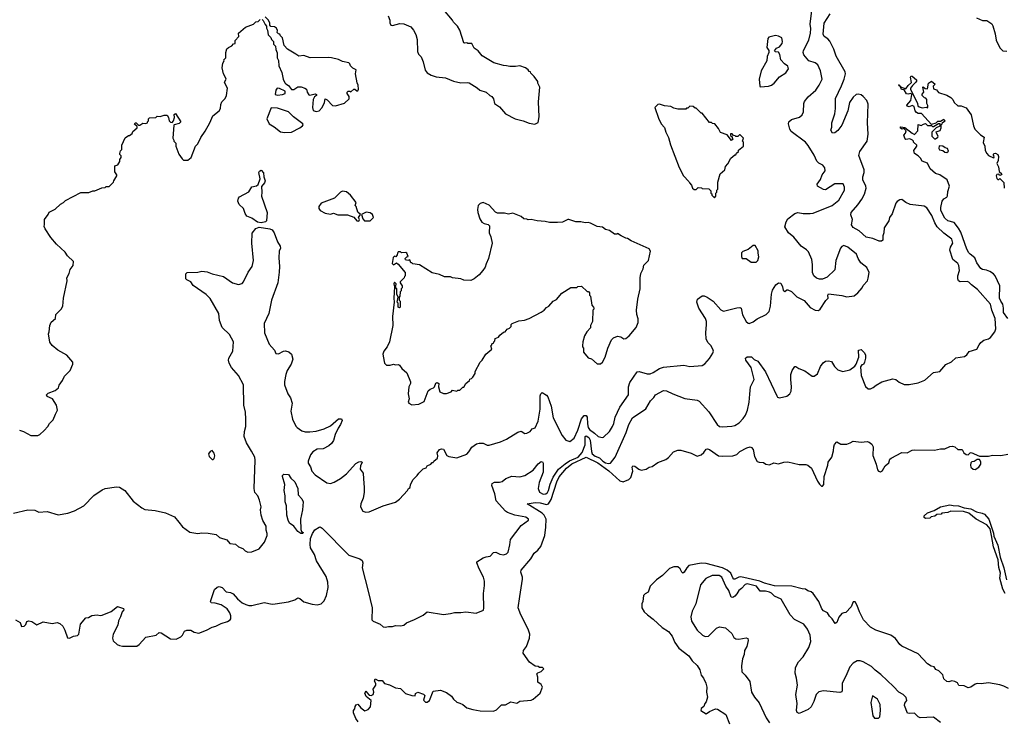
# Model space of a CAD drawing. Extents: x 2239781 to 2394849, y 665654 to 770575.
# Tile 22 of 147: x 2266646 to 2276310, y 708750 to 715618. Entities that reach past the tile are written whole.
import ezdxf

# ---------------------------------------------------------------- set-up
doc = ezdxf.new("R2010")
doc.units = 0

msp = doc.modelspace()

# ---------------------------------------------------------------- linework, layer by layer
at = {"layer": '0CON10XD'}
for points in [[(2270020.3, 711109.7), (2270028.6, 711025), (2270025.7, 710975), (2270017.9, 710922.1), (2269994.2, 710865), (2269992, 710835), (2270015, 710793.8), (2270043.9, 710783.9), (2270075, 710786.2), (2270215, 710846.2), (2270335, 710882.5), (2270375, 710912.5), (2270452.5, 710995), (2270463.6, 711016.4), (2270477.5, 711025), (2270482.5, 711055), (2270507.5, 711105), (2270547.7, 711142.3), (2270565, 711167.5), (2270605, 711207.5), (2270635, 711220), (2270645, 711237.5), (2270680, 711255), (2270695, 711270), (2270705, 711270), (2270710, 711285), (2270746.4, 711313.6), (2270750, 711335), (2270743.6, 711366.4), (2270765, 711397.5), (2270785, 711406.7), (2270805, 711403.3), (2270839.5, 711339.5), (2270858.8, 711328.8), (2270935, 711316.2), (2271035, 711354), (2271055.6, 711374.4), (2271085, 711420), (2271130, 711455), (2271155, 711462.5), (2271195, 711462.5), (2271235, 711442.5), (2271255, 711440), (2271366.1, 711473.9), (2271425, 711498.8), (2271535, 711570), (2271567.7, 711577.7), (2271605, 711556.7), (2271625, 711557.5), (2271657.5, 711575), (2271675, 711600), (2271705, 711612.5), (2271735, 711677.5), (2271754.6, 711795), (2271754.3, 711925.7), (2271760, 711945), (2271775, 711957.5), (2271815, 711933.3), (2271828.1, 711915), (2271860.9, 711825), (2271880.6, 711710.6), (2271969.2, 711535), (2272005, 711491.2), (2272045, 711478.8), (2272089.1, 711510.9), (2272125, 711590), (2272160.5, 711699.5), (2272185, 711733.1), (2272205, 711731.8), (2272216.1, 711716.1), (2272218.1, 711651.9), (2272224.8, 711615), (2272237.8, 711595), (2272289.3, 711559.2), (2272325, 711525.7), (2272363.8, 711516.2), (2272375, 711521.2), (2272435, 711574.2), (2272465, 711624), (2272478.8, 711655), (2272492.1, 711715), (2272536.8, 711813.2), (2272620, 711935), (2272622.2, 712015), (2272633.5, 712055), (2272705, 712160), (2272725, 712165.8), (2272805, 712142.2), (2272835, 712141.9), (2272865, 712153.1), (2272925, 712193.3), (2272965, 712206.7), (2273165, 712227.1), (2273225, 712212), (2273345.8, 712224.2), (2273371.7, 712238.3), (2273417.3, 712292.7), (2273449.2, 712345), (2273454.2, 712365), (2273450, 712385), (2273429.3, 712419.3), (2273400.2, 712450.2), (2273384.4, 712485), (2273378.8, 712545), (2273387.8, 712625), (2273385.6, 712655), (2273375.7, 712685), (2273311.4, 712785), (2273291.2, 712845), (2273297.5, 712875), (2273343.9, 712906.1), (2273365, 712906.2), (2273395, 712894), (2273450.8, 712855), (2273528.7, 712768.7), (2273555, 712756), (2273685, 712790.8), (2273715, 712792.5), (2273725.7, 712785), (2273741.4, 712721.4), (2273777.1, 712655), (2273795, 712637.5), (2273805, 712635.8), (2273845, 712650.8), (2273885, 712682.5), (2273972.5, 712725), (2274003.3, 712755), (2274015.7, 712804.3), (2274024.2, 712925), (2274035, 712962.5), (2274066.1, 713013.9), (2274095, 713033.3), (2274115, 713030), (2274134, 712995), (2274138.3, 712961.7), (2274155, 712950), (2274175, 712967.5), (2274185, 712967.5), (2274220.7, 712950.7), (2274275, 712898.8), (2274345, 712861.2), (2274405, 712791.2), (2274455, 712766.7), (2274485, 712763.3), (2274503.3, 712775), (2274557, 712863), (2274580, 712885), (2274577.5, 712915), (2274583.9, 712926.1), (2274715, 712910.8), (2274765, 712895.8), (2274835, 712907.5), (2274872.7, 712937.3), (2274913.3, 712985), (2274925, 713007.5), (2274966.7, 713055), (2274975, 713080), (2274983.3, 713135), (2274960, 713185), (2274902.7, 713232.7), (2274875, 713272.5), (2274860, 713315), (2274773.1, 713385), (2274735, 713400), (2274715, 713390.5), (2274702.9, 713375), (2274655.4, 713254.6), (2274646.4, 713163.6), (2274570.2, 713089.8), (2274525, 713070), (2274495, 713070), (2274465, 713081.9), (2274439.4, 713105), (2274426.2, 713136.2), (2274428, 713215), (2274420.4, 713265), (2274388.3, 713338.3), (2274369.1, 713359.1), (2274315, 713395.8), (2274245, 713484.3), (2274190.8, 713525), (2274157.1, 713585), (2274170, 713635), (2274185, 713662), (2274255, 713715.6), (2274285, 713724.5), (2274336.3, 713716.3), (2274405, 713714.6), (2274435, 713720), (2274621.2, 713795), (2274685, 713848), (2274740, 713945), (2274740, 713975), (2274727, 714007), (2274645, 714006.7), (2274555, 713948.8), (2274535, 713952), (2274505, 713968), (2274478, 713985), (2274474.4, 714005), (2274505, 714050), (2274521.4, 714095), (2274552.5, 714135), (2274550, 714165), (2274529.1, 714189.1), (2274489.6, 714209.6), (2274468.9, 714228.9), (2274445, 714286.7), (2274385, 714384.4), (2274358.8, 714415), (2274219.2, 714519.2), (2274204.4, 714545), (2274190.6, 714595), (2274194.3, 714615), (2274222.4, 714637.6), (2274298.6, 714661.4), (2274327.5, 714685), (2274340.6, 714715), (2274340.8, 714795), (2274348.6, 714815), (2274385, 714862.2), (2274460, 714925), (2274494.3, 714975), (2274522.5, 715035), (2274505.6, 715115), (2274480.8, 715175), (2274455, 715195.6), (2274390, 715215), (2274342.6, 715272.6), (2274335.4, 715295), (2274338.5, 715315), (2274391.5, 715418.5), (2274407.7, 715485), (2274411.4, 715531.4), (2274405.5, 715575), (2274419.7, 715709.7)], [(2270262.5, 715655), (2270277.5, 715615), (2270278.3, 715588.3), (2270290, 715565), (2270305, 715560), (2270378.3, 715581.7), (2270415, 715578), (2270485, 715548), (2270512, 715515), (2270533, 715473), (2270547.1, 715425), (2270549.2, 715305), (2270560.9, 715280.9), (2270586.2, 715255), (2270606.2, 715205), (2270624.1, 715124.1), (2270646.1, 715096.1), (2270685, 715073.3), (2270735, 715056.7), (2270825, 715046.7), (2270905, 715013.3), (2270975, 714997.5), (2271045, 715002.5), (2271058.3, 714998.3), (2271135, 714950), (2271162.5, 714925), (2271225, 714907.5), (2271260, 714875), (2271280, 714865), (2271295, 714840), (2271306.2, 714795), (2271355, 714761.2), (2271415, 714693.8), (2271510, 714645), (2271586.4, 714626.4), (2271645, 714602.5), (2271703, 714593), (2271735, 714610), (2271743.8, 714665), (2271737, 714813), (2271752.5, 714955), (2271732.5, 714995), (2271731.7, 715011.7), (2271695, 715060), (2271661.7, 715091.7), (2271660, 715105), (2271645, 715110), (2271636.4, 715126.4), (2271610, 715145), (2271555, 715166.2), (2271513, 715157), (2271457, 715157), (2271425, 715166.7), (2271395, 715167.5), (2271300, 715195), (2271184.1, 715264.1), (2271145, 715312.5), (2271105, 715340), (2271083, 715383), (2271045, 715383.3), (2271035, 715392.5), (2271015, 715387.5), (2271005, 715392.5), (2270966.1, 715516.1), (2270942.5, 715555), (2270902.5, 715595), (2270892.5, 715615), (2270807, 715717)], [(2268160, 714435), (2268160, 714425), (2268180, 714405), (2268180, 714375), (2268208.3, 714298.3), (2268241.7, 714251.7), (2268255, 714240), (2268295, 714240), (2268327.5, 714265), (2268373, 714377), (2268395, 714400), (2268425, 714460), (2268467.5, 714525), (2268512.5, 714605), (2268542.5, 714675), (2268603.3, 714725), (2268616.2, 714745), (2268620, 714785), (2268629.3, 714810.7), (2268662.5, 714845), (2268676.7, 714875), (2268686.1, 714946.1), (2268658.8, 714995), (2268656.7, 715005), (2268671.2, 715035), (2268670, 715045), (2268645.9, 715085.9), (2268633.3, 715145), (2268638.3, 715191.7), (2268652.5, 715215), (2268650, 715225), (2268670, 715245), (2268670, 715295), (2268678.3, 715331.7), (2268693.9, 715346.1), (2268728.3, 715361.7), (2268745, 715380), (2268760, 715385), (2268760, 715415), (2268796.4, 715453.6), (2268793.9, 715486.1), (2268863.9, 715546.1), (2268940, 715575), (2268963, 715597), (2268985, 715600), (2269005, 715620)], [(2268478.8, 709625), (2268534.2, 709655.8), (2268572.5, 709665), (2268625, 709692), (2268685, 709708.8), (2268712.5, 709725), (2268718.8, 709735), (2268717.5, 709765), (2268708.1, 709795), (2268683.8, 709835), (2268624.4, 709874.4), (2268565, 709890), (2268525, 709893.3), (2268517.5, 709905), (2268557.5, 710025), (2268585, 710046.7), (2268605, 710053.3), (2268632.5, 710045), (2268672, 710002), (2268715, 709996), (2268742.3, 709982.3), (2268785, 709932.5), (2268830, 709895), (2268865, 709876.2), (2268895, 709868.8), (2268925, 709868), (2269045.9, 709895.9), (2269125, 709880.8), (2269155, 709882.5), (2269285, 709904.2), (2269345, 709922.5), (2269377.3, 709942.7), (2269395, 709937.5), (2269435, 709904.2), (2269515, 709880), (2269565, 709872.2), (2269606, 709885), (2269635, 709914.2), (2269656.7, 709965), (2269674.8, 710045), (2269671.9, 710095), (2269652.8, 710152.8), (2269558.8, 710305), (2269538.3, 710368.3), (2269501.5, 710435), (2269496.9, 710465), (2269500, 710525), (2269520.4, 710575), (2269541.4, 710608.6), (2269585, 710637.1), (2269595, 710638), (2269615, 710626), (2269875, 710360.8), (2269985, 710326), (2270008.9, 710308.9), (2270014, 710285), (2270006, 710236), (2270067.1, 710007.1), (2270106, 709845), (2270102.5, 709725), (2270115, 709712.5), (2270185, 709682.5), (2270215, 709657.5), (2270233.6, 709653.6), (2270265, 709662.5), (2270305, 709660), (2270335, 709670), (2270385, 709666.7), (2270415, 709674), (2270444.1, 709695.9), (2270521.7, 709728.3), (2270605, 709773.3), (2270645, 709806.7), (2270805, 709777.5), (2270875, 709787.5), (2270915, 709800), (2270975, 709797.5), (2271025, 709806.7), (2271125, 709793.3), (2271197, 709823), (2271202.5, 709845), (2271198.8, 709985), (2271208, 710065), (2271207.5, 710105), (2271198, 710145), (2271155, 710227.5), (2271131.2, 710285), (2271133.3, 710295), (2271195, 710334), (2271225, 710346), (2271265, 710352), (2271295, 710386.7), (2271319.3, 710389.3), (2271357.5, 710372.5), (2271395, 710363.8), (2271422.5, 710375), (2271439.5, 710390.5), (2271457.7, 710462.3), (2271464, 710515), (2271568.8, 710651.2), (2271640, 710705), (2271638.8, 710715), (2271612.5, 710735), (2271505, 710754), (2271435, 710780), (2271414.2, 710794.2), (2271323.6, 710895), (2271309.1, 710965), (2271278.6, 711045), (2271282.5, 711065), (2271305, 711078.9), (2271355, 711078.9), (2271380, 711085), (2271416.4, 711113.6), (2271475, 711136.2), (2271555, 711131.5), (2271605, 711143.3), (2271685, 711196.9), (2271735, 711258.6), (2271765, 711280), (2271777.1, 711277.1), (2271783, 711263), (2271782.5, 711175), (2271744.2, 711074.2), (2271734.3, 711015.7), (2271749.1, 710979.1), (2271785, 710960), (2271808.8, 710965), (2271825, 710976.5), (2271836.8, 710995), (2271851.8, 711058.3), (2271881.6, 711128.4), (2271935.8, 711204.2), (2272000.7, 711259.3), (2272043.3, 711286.7), (2272125.8, 711325), (2272165, 711369), (2272195.3, 711445), (2272195.2, 711524.8), (2272205, 711534.2), (2272232.5, 711515), (2272245, 711488.8), (2272257.9, 711377.9), (2272265.7, 711355), (2272295, 711332.3), (2272337.2, 711317.2), (2272368.2, 711285), (2272395, 711267.3), (2272425, 711259.7), (2272446.3, 711263.7), (2272489.2, 711325), (2272598.9, 711565), (2272623.9, 711645), (2272660.7, 711709.3), (2272792.5, 711797.5), (2272838, 711875), (2272871.2, 711908.8), (2272886.7, 711935), (2272965, 711977.1), (2272995, 711974.3), (2273055, 711944.4), (2273175, 711899.2), (2273294.3, 711884.3), (2273314.4, 711874.4), (2273409.3, 711769.3), (2273490.8, 711645), (2273515, 711625.8), (2273545, 711620), (2273635, 711626.9), (2273665, 711635.6), (2273708.6, 711661.4), (2273746.4, 711703.6), (2273770, 711735), (2273789.5, 711785), (2273806.1, 711863.9), (2273812.1, 711942.1), (2273817.7, 712015), (2273854, 712085), (2273824.5, 712204.5), (2273771.9, 712275), (2273770, 712295), (2273785, 712310), (2273827.5, 712307.5), (2273855, 712283.3), (2273891.2, 712265), (2273965, 712161.2), (2274076.2, 711925), (2274085, 711913.8), (2274105, 711906.7), (2274175, 711922), (2274203.3, 711945), (2274217.7, 711972.3), (2274222, 712015), (2274214, 712085), (2274216.2, 712135), (2274228.8, 712175), (2274255, 712212.5), (2274265, 712212.5), (2274293.8, 712193.8), (2274350.7, 712170.7), (2274425, 712120), (2274445, 712118.8), (2274475, 712142.5), (2274506.2, 712215), (2274530.5, 712249.5), (2274555, 712266.7), (2274585, 712270), (2274615, 712262.5), (2274643.2, 712213.2), (2274675, 712180.8), (2274725, 712164.3), (2274795, 712179.2), (2274844.3, 712215.7), (2274857.5, 712235), (2274881.2, 712305), (2274880, 712375), (2274905, 712380), (2274938.3, 712348.3), (2274947.5, 712325), (2274947.5, 712295), (2274937.5, 712255), (2274926.4, 712233.6), (2274911.7, 712228.3), (2274898.3, 712211.7), (2274905.5, 712125), (2274946.4, 712016.4), (2274972.5, 711995), (2274995, 711993.8), (2275023.6, 712006.4), (2275050.8, 712029.2), (2275108.3, 712061.7), (2275215, 712092.5), (2275245, 712086.7), (2275279.3, 712059.3), (2275327, 712037), (2275375, 712036.7), (2275465, 712053.3), (2275530.7, 712079.3), (2275616.4, 712153.6), (2275675.8, 712164.2), (2275735.7, 712234.3), (2275792.3, 712257.7), (2275835, 712298.8), (2275917.7, 712312.3), (2275941.2, 712328.8), (2275965, 712360), (2276040, 712385), (2276063.8, 712425), (2276080.5, 712449.5), (2276108, 712472), (2276155, 712485.8), (2276175, 712499.2), (2276216.4, 712555), (2276228.1, 712581.9), (2276221.2, 712685), (2276186.9, 712765), (2276175.4, 712825.4), (2276048.3, 712968.3), (2275987.5, 713015), (2275963, 713043), (2275945, 713048.8), (2275876.4, 713043.6), (2275861.2, 713055), (2275853.8, 713075), (2275853.9, 713103.9), (2275868.9, 713155), (2275864.2, 713204.2), (2275854.2, 713224.2), (2275805.5, 713265.5), (2275776.7, 713355), (2275783.1, 713385), (2275804.3, 713425), (2275795.7, 713465), (2275715, 713523.5), (2275651.8, 713585), (2275627.9, 713625), (2275600, 713695), (2275550.3, 713770.3), (2275522, 713788), (2275384.4, 713804.4), (2275345, 713823.3), (2275305, 713853.8), (2275285, 713850), (2275257.7, 713832.3), (2275245, 713817.5), (2275207.7, 713712.3), (2275182.7, 713677.3), (2275175.8, 713645), (2275131.2, 713575), (2275127.5, 713525), (2275117.5, 713495), (2275117.5, 713455), (2275105, 713442.9), (2275083, 713443), (2275018.8, 713468.8), (2274955, 713484.3), (2274885.8, 713545.8), (2274827.6, 713577.6), (2274810, 713605), (2274820, 713655), (2274802.8, 713702.8), (2274806.2, 713723.8), (2274870.9, 713799.1), (2274912.3, 713857.7), (2274937.5, 713905), (2274954.4, 713965), (2274950.6, 713985), (2274921.1, 714045), (2274920.5, 714075), (2274933.1, 714116.9), (2274933.8, 714145), (2274883.6, 714285), (2274892.2, 714325), (2274965.3, 714424.7), (2274974.6, 714495), (2274965.9, 714605), (2274975, 714787.5), (2274959.1, 714825), (2274924.6, 714864.6), (2274905, 714879.4), (2274875, 714888.1), (2274855, 714882.9), (2274825, 714857.1), (2274789.5, 714805), (2274773.6, 714725), (2274715, 714584.2), (2274675, 714528.8), (2274645, 714508), (2274624.2, 714504.2), (2274606.7, 714535), (2274618.3, 714561.7), (2274616.1, 714606.1), (2274647.5, 714695), (2274652.9, 714745), (2274651.5, 714845), (2274712.2, 714967.8), (2274738.4, 715035), (2274750.7, 715085), (2274747.7, 715105), (2274659.4, 715259.4), (2274638.2, 715328.2), (2274597.4, 715407.4), (2274579.2, 715429.2), (2274541.5, 715451.5), (2274530.8, 715475), (2274543.3, 715585), (2274601.8, 715675)], [(2269025, 715620), (2269035, 715610), (2269055, 715570), (2269070, 715555), (2269067.5, 715535), (2269077.5, 715515), (2269085, 715470), (2269112.5, 715442.5), (2269117.5, 715425), (2269137.5, 715405), (2269138.3, 715378.3), (2269157, 715357), (2269160, 715325), (2269173, 715293), (2269172.5, 715245), (2269186.4, 715216.4), (2269190, 715165), (2269219.3, 715100.7), (2269232.5, 715035), (2269249.3, 714999.3), (2269257, 714987), (2269283, 714973), (2269313, 714933), (2269337, 714933), (2269375, 714957.5), (2269409.3, 714959.3), (2269445, 714947.5), (2269462.5, 714935), (2269468.8, 714905), (2269485, 714881.2), (2269495, 714876.7), (2269545, 714888.8), (2269560, 714885), (2269560, 714875), (2269540, 714860), (2269526.1, 714833.9), (2269519.6, 714755), (2269526.9, 714726.9), (2269555, 714715.4), (2269585, 714722.7), (2269615.2, 714754.8), (2269638, 714805), (2269645, 714840), (2269665, 714832.5), (2269715.6, 714775.6), (2269745, 714771.4), (2269835, 714798), (2269878.3, 714841.7), (2269880, 714865), (2269860, 714895), (2269860, 714905), (2269870, 714915), (2269887.5, 714917.5), (2269895, 714910), (2269925, 714937.5), (2269937, 714937), (2269955, 714920), (2269965, 714920), (2269970, 714935), (2269967.5, 714975), (2269957, 714997), (2269943.3, 715085), (2269947.5, 715125), (2269915, 715142.5), (2269892.5, 715165), (2269886.2, 715185), (2269875, 715196), (2269815, 715206.7), (2269775, 715226.2), (2269705, 715243.3), (2269675, 715247.5), (2269496.4, 715243.6), (2269435, 715268), (2269385, 715261.2), (2269355, 715280), (2269275, 715330), (2269242.5, 715365), (2269225, 715440), (2269205, 715460), (2269200, 715475), (2269185, 715480), (2269173, 715493), (2269177, 715513), (2269166.4, 715536.4), (2269147, 715547), (2269111.7, 715551.7), (2269100, 715565), (2269100, 715585), (2269087.5, 715615), (2269055, 715647.5)], [(2276037.9, 715637.9), (2276095, 715608.8), (2276138.8, 715608.8), (2276187.3, 715577.3), (2276198.9, 715558.9), (2276218.8, 715478.8), (2276228.7, 715418.7), (2276265, 715343.3), (2276295, 715313.3), (2276335, 715310)], [(2273915, 714960), (2273955, 714962.5), (2273995, 714966.7), (2274025, 714976.7), (2274052.5, 714995), (2274102.3, 715057.7), (2274166.7, 715095), (2274193.3, 715135), (2274185, 715162.5), (2274154.1, 715184.1), (2274116.7, 715225), (2274106.7, 715275), (2274095, 715300), (2274063, 715303), (2274053, 715313), (2274075, 715340), (2274105, 715352.5), (2274131.2, 715385), (2274133.6, 715403.6), (2274125, 715440), (2274095, 715457.5), (2274065, 715462.5), (2274000, 715445), (2273987.5, 715435), (2273980, 715345), (2273997.5, 715315), (2274000, 715295), (2273983, 715257), (2273977.5, 715215), (2273922.5, 715115), (2273902.5, 715035), (2273910, 714965), (2273915, 714960)], [(2276343.3, 712685), (2276300.9, 712745), (2276301.9, 712785), (2276294.4, 712825), (2276275, 712854.4), (2276264.1, 712885), (2276264.4, 713005), (2276220.4, 713105), (2276205, 713124.5), (2276167.4, 713147.4), (2276135, 713160), (2276095, 713165.5), (2276080.5, 713175), (2276039.9, 713229.9), (2276019.7, 713279.7), (2275975.9, 713315.9), (2275960.6, 713330.6), (2275943.1, 713365), (2275882.6, 713532.6), (2275860, 713570), (2275817.9, 713627.9), (2275755, 713644.2), (2275725, 713670), (2275687.9, 713745), (2275686.2, 713775), (2275700.6, 713835), (2275715, 713858.8), (2275744.2, 713875.8), (2275752.5, 713887.5), (2275757, 713933), (2275772.5, 713985), (2275747.5, 714045), (2275675.7, 714095.7), (2275635, 714106.7), (2275583.8, 714155), (2275555, 714210), (2275505, 714230), (2275488.3, 714258.3), (2275463, 714283), (2275427.5, 714305), (2275422.5, 714335), (2275450, 714375), (2275450, 714385), (2275420, 714415), (2275420, 714425), (2275410, 714435), (2275383, 714447), (2275345, 714442.5), (2275332.5, 714455), (2275322.5, 714485), (2275340, 714505), (2275347.5, 714527.5), (2275325, 714550), (2275305, 714542.5), (2275287.5, 714555), (2275295, 714567.5), (2275335, 714560), (2275405, 714502.5), (2275427.5, 714492.5), (2275461.7, 714528.3), (2275465, 714590), (2275495, 714580), (2275516.7, 714593.3), (2275535, 714600), (2275555, 714580), (2275595, 714580), (2275605, 714570), (2275615, 714570), (2275665, 714600), (2275678.3, 714598.3), (2275678.3, 714571.7), (2275640, 714555), (2275600, 714515), (2275600, 714475), (2275625, 714450), (2275635, 714447.5), (2275657.5, 714465), (2275660, 714475), (2275643, 714503), (2275641.7, 714518.3), (2275679.3, 714530.7), (2275690, 714555), (2275690, 714585), (2275700, 714595), (2275701.7, 714608.3), (2275730, 714625), (2275715, 714636.7), (2275685, 714620), (2275655, 714620), (2275638.3, 714601.7), (2275595, 714590), (2275496, 714696), (2275465, 714696.2), (2275447.3, 714707.3), (2275436.2, 714725), (2275425, 714766.7), (2275405, 714776.7), (2275376.1, 714763.9), (2275355, 714770), (2275351.7, 714778.3), (2275391.2, 714825), (2275402.5, 714885), (2275393.3, 714893.3), (2275365, 714886.7), (2275349.3, 714889.3), (2275328.3, 714928.3), (2275301.7, 714931.7), (2275290, 714960), (2275270, 714975), (2275275, 714980), (2275290, 714960), (2275345, 714940), (2275365, 714973.3), (2275398, 715002), (2275390, 715055), (2275395, 715067.5), (2275405, 715063.3), (2275446.7, 715026.7), (2275447.5, 715015), (2275439.5, 715000.5), (2275407.7, 714972.3), (2275390, 714945), (2275390, 714935), (2275456.7, 714795), (2275462.3, 714772.3), (2275475, 714761.2), (2275505, 714753.3), (2275545, 714760), (2275551.7, 714751.7), (2275560, 714755), (2275560, 714775), (2275550, 714795), (2275550, 714835), (2275538.3, 714848.3), (2275525, 714850), (2275503.3, 714875), (2275503.9, 714886.1), (2275520, 714905), (2275510, 714955), (2275515, 714960), (2275533, 714943), (2275555, 714940), (2275566.7, 714995), (2275595, 715013.3), (2275630, 714985), (2275612.5, 714965), (2275615, 714940), (2275645, 714930), (2275663.9, 714903.9), (2275745.9, 714875.9), (2275785, 714853.8), (2275803.8, 714835), (2275816.2, 714805), (2275855, 714772.5), (2275885, 714773.3), (2275935, 714753.3), (2275986.2, 714685), (2276006, 714575), (2276022, 714545), (2276075, 714488.8), (2276112.5, 714465), (2276103.9, 714413.9), (2276120, 714375), (2276122.5, 714335), (2276137.5, 714305), (2276155, 714283.3), (2276205, 714262.5), (2276210, 714265), (2276207.5, 714285), (2276200, 714295), (2276210, 714305), (2276225, 714306.7), (2276246.7, 714295), (2276253.3, 714275), (2276250, 714235), (2276237.5, 714205), (2276252.5, 714175), (2276258.3, 714128.3), (2276286.7, 714105), (2276280, 714095), (2276265, 714090), (2276255, 714100), (2276235, 714097.5), (2276230, 714085), (2276235, 714060), (2276245, 714050), (2276255, 714050), (2276265, 714060), (2276305, 714020), (2276310, 713965)], [(2269175, 714876.7), (2269225, 714883.8), (2269250, 714895), (2269250, 714915), (2269195, 714941.2), (2269172.5, 714945), (2269158.8, 714925), (2269155, 714882.5), (2269175, 714876.7)], [(2269245, 714510.2), (2269315, 714514.3), (2269395.6, 714555), (2269421.4, 714575), (2269427.5, 714585), (2269425, 714595.7), (2269332.9, 714665), (2269283, 714713), (2269175, 714750.5), (2269115, 714753.8), (2269072.7, 714645), (2269094.7, 714594.7), (2269145, 714566.4), (2269205, 714515.8), (2269245, 714510.2)], [(2273465, 713870), (2273480, 713885), (2273480, 713915), (2273490, 713925), (2273490, 713945), (2273497.5, 713955), (2273498.3, 714021.7), (2273520, 714105), (2273567.5, 714145), (2273573, 714177), (2273597, 714203), (2273625, 714260), (2273665, 714290), (2273675, 714290), (2273681.7, 714308.3), (2273700, 714325), (2273701.7, 714338.3), (2273750, 714375), (2273750, 714415), (2273740, 714425), (2273750, 714455), (2273718.3, 714488.3), (2273711.7, 714488.3), (2273695, 714470), (2273675, 714470), (2273668.3, 714478.3), (2273651.7, 714481.7), (2273638.3, 714498.3), (2273621.7, 714498.3), (2273621.7, 714481.7), (2273638.3, 714468.3), (2273640, 714455), (2273650, 714445), (2273631.7, 714431.7), (2273588.3, 714488.3), (2273525, 714510), (2273505, 714550), (2273470, 714595), (2273445, 714600), (2273435, 714610), (2273415, 714610), (2273345, 714700), (2273335, 714700), (2273285, 714750), (2273275, 714750), (2273255, 714767.5), (2273225, 714770), (2273205, 714750), (2273191.7, 714748.3), (2273185, 714740), (2273105, 714740), (2273065, 714750), (2273037, 714767), (2272975, 714772.5), (2272925, 714790), (2272910, 714785), (2272880, 714755), (2272915, 714650), (2272942.5, 714595), (2272975, 714560), (2272986.7, 714515), (2273015, 714460), (2273035, 714390), (2273118.3, 714168.3), (2273160, 714085), (2273215, 714030), (2273220, 714015), (2273240, 713995), (2273250, 713965), (2273265, 713950), (2273285, 713950), (2273305, 713970), (2273338.3, 713968.3), (2273345, 713960), (2273408.3, 713958.3), (2273428.3, 713938.3), (2273430, 713915), (2273438.3, 713908.3), (2273440, 713895), (2273465, 713870)], [(2266645, 711588.8), (2266685, 711576), (2266755, 711536.2), (2266825, 711537.5), (2266845, 711547.5), (2266885.9, 711584.1), (2266922.5, 711625), (2266937.5, 711655), (2266975, 711690), (2266997.5, 711745), (2267016.7, 711783.3), (2267006.7, 711835), (2266966.4, 711896.4), (2266915, 711920), (2266907.5, 711935), (2266925, 711953.3), (2266993.6, 711976.4), (2267026.4, 712003.6), (2267035, 712030), (2267067.5, 712075), (2267085, 712120), (2267142.5, 712175), (2267167.5, 712235), (2267167.5, 712255), (2267110, 712325), (2267020, 712375), (2266965, 712420), (2266943, 712453), (2266927.5, 712535), (2266936.4, 712553.6), (2266942.5, 712615), (2266955, 712650), (2266997.5, 712685), (2267000, 712725), (2267052.5, 712775), (2267070, 712805), (2267076.2, 712885), (2267112.5, 713055), (2267110, 713085), (2267130, 713125), (2267140, 713165), (2267170, 713205), (2267173, 713243), (2267115, 713300), (2267092.5, 713335), (2267006.2, 713415), (2266951.2, 713481.2), (2266896.4, 713566.4), (2266887, 713587), (2266888.3, 713608.3), (2266890, 713655), (2266926.7, 713705), (2266935, 713727.5), (2266995, 713757.5), (2267045, 713807.5), (2267075, 713822.5), (2267095, 713842.5), (2267245, 713922.5), (2267325, 713922.5), (2267363, 713937), (2267385, 713937.5), (2267453, 713967), (2267485, 713970), (2267495, 713980), (2267525, 713980), (2267568.3, 714021.7), (2267570, 714035), (2267600, 714085), (2267600, 714095), (2267580, 714125), (2267580, 714185), (2267608.3, 714191.7), (2267630, 714225), (2267630, 714245), (2267642.5, 714265), (2267641.7, 714281.7), (2267630, 714295), (2267630, 714305), (2267635, 714330), (2267650, 714345), (2267650, 714385), (2267681.7, 714458.3), (2267715, 714480), (2267725, 714480), (2267748.3, 714501.7), (2267755, 714520), (2267800, 714555), (2267798.3, 714568.3), (2267773, 714593), (2267780, 714605), (2267790, 714605), (2267811.7, 714581.7), (2267825, 714582.5), (2267855, 714603.3), (2267885, 714600), (2267900, 714605), (2267900, 714615), (2267910, 714625), (2267910, 714645), (2267920, 714655), (2267981.7, 714658.3), (2267995, 714670), (2268025, 714667.5), (2268065, 714680), (2268095, 714680), (2268107, 714657), (2268113.3, 714625), (2268125, 714612.5), (2268141.7, 714608.3), (2268156.4, 714623.6), (2268167, 714657), (2268163.6, 714686.4), (2268175, 714697.5), (2268227.5, 714615), (2268210.7, 714599.3), (2268162.5, 714587.5), (2268158.3, 714581.7), (2268147.5, 714455), (2268160, 714435)], [(2275745, 714313.3), (2275761.7, 714328.3), (2275753, 714353), (2275729.3, 714359.3), (2275705, 714377.5), (2275671.7, 714378.3), (2275667.5, 714355), (2275675, 714340), (2275705, 714333.3), (2275726.7, 714316.7), (2275745, 714313.3)], [(2269015, 713624.2), (2268979.1, 713629.1), (2268925, 713670), (2268875, 713690.8), (2268858.6, 713715), (2268842.9, 713765), (2268800, 713805), (2268788.1, 713835), (2268793.1, 713865), (2268805, 713880), (2268895, 713927.5), (2268923.9, 713976.1), (2268971.7, 713988.3), (2268985, 714000), (2269007.5, 714055), (2268993.3, 714116.7), (2269000, 714130), (2269015, 714140), (2269037.5, 714115), (2269042.5, 714075), (2269056.7, 714035), (2269050, 714015), (2269020.7, 713979.3), (2269023.8, 713925), (2269018, 713885), (2269076, 713725), (2269070, 713645), (2269060, 713635), (2269015, 713624.2)], [(2269975, 713640), (2269980, 713655), (2269972.5, 713675), (2269990, 713705), (2269965, 713730), (2269950, 713785), (2269940, 713795), (2269950, 713825), (2269892.5, 713895), (2269855, 713926.7), (2269815, 713933.3), (2269795, 713926.2), (2269735, 713866.7), (2269605, 713817.5), (2269582.5, 713785), (2269583, 713763), (2269593.6, 713743.6), (2269645, 713717.5), (2269695, 713707.5), (2269725, 713720), (2269767, 713703), (2269865, 713702.5), (2269925, 713680), (2269955, 713642.5), (2269975, 713640)], [(2270495, 711837.5), (2270565, 711842.5), (2270615, 711870), (2270655.9, 711974.1), (2270675, 711991.2), (2270707.5, 712005), (2270717.5, 712015), (2270730, 712050), (2270743, 712057), (2270760, 712045), (2270757.5, 712015), (2270770, 711965), (2270805, 711950), (2270835, 711947.5), (2270880, 711965), (2270895, 711980), (2270935, 711972.5), (2270945, 711980), (2270965, 711980), (2270995, 712010), (2271005, 712010), (2271023.6, 712046.4), (2271060, 712075), (2271065, 712090), (2271080, 712095), (2271095, 712110), (2271117.5, 712145), (2271117.5, 712165), (2271166.7, 712255), (2271186.7, 712275), (2271222.5, 712335), (2271280, 712385), (2271270, 712415), (2271280, 712425), (2271280, 712435), (2271300, 712445), (2271300, 712455), (2271310, 712465), (2271311.7, 712488.3), (2271345, 712500), (2271360, 712520), (2271395, 712550), (2271410, 712555), (2271430.7, 712579.3), (2271455, 712590), (2271470, 712605), (2271470, 712625), (2271480, 712635), (2271545, 712662.5), (2271601.7, 712668.3), (2271645, 712683.3), (2271765, 712747.5), (2271795, 712767.5), (2271817, 712793), (2271840, 712805), (2271883.6, 712856.4), (2271915, 712872.5), (2271967, 712933), (2272055, 712990), (2272115, 712990), (2272125, 713000), (2272161.7, 713001.7), (2272215, 712950), (2272228.3, 712948.3), (2272238.3, 712938.3), (2272240, 712915), (2272247.5, 712905), (2272260, 712815), (2272277, 712797), (2272280, 712785), (2272280, 712775), (2272270, 712765), (2272267.5, 712655), (2272250, 712615), (2272247, 712593), (2272212.5, 712555), (2272190, 712515), (2272172.5, 712455), (2272170, 712415), (2272170, 712405), (2272180, 712395), (2272180, 712355), (2272225, 712300), (2272258.3, 712288.3), (2272315, 712240), (2272345, 712240), (2272365, 712257.5), (2272393.6, 712306.4), (2272419.2, 712395), (2272455, 712476.7), (2272475, 712496.2), (2272515, 712510), (2272545, 712503.3), (2272575, 712486.7), (2272595, 712488.8), (2272628.8, 712515), (2272696.7, 712595), (2272717.5, 712645), (2272717, 712683), (2272703.3, 712725), (2272701.2, 712765), (2272713.9, 712876.1), (2272736.4, 712976.4), (2272736.7, 713085), (2272742.5, 713125), (2272766.4, 713173.6), (2272773, 713207), (2272816.7, 713255), (2272837.5, 713345), (2272825, 713370), (2272647, 713447), (2272611.7, 713471.7), (2272595, 713472.5), (2272550, 713495), (2272515, 713520), (2272507, 713513), (2272485, 713512.5), (2272435, 713550), (2272395, 713560), (2272365, 713580), (2272315, 713587.5), (2272250, 713620), (2272225, 713626.2), (2272195, 713624), (2272155, 713634.3), (2272102.9, 713632.9), (2272035, 713657.5), (2272025, 713657.5), (2271975, 713630), (2271925, 713626.2), (2271845, 713626.7), (2271805, 713638), (2271723.9, 713643.9), (2271665, 713657.5), (2271635, 713652.5), (2271625, 713660), (2271593, 713663), (2271567, 713687), (2271485, 713717.5), (2271445, 713710), (2271405, 713720), (2271335, 713720), (2271315, 713727.5), (2271255, 713797.5), (2271195, 713822.5), (2271166.4, 713813.6), (2271147.5, 713795), (2271140, 713755), (2271143.3, 713725), (2271162.3, 713662.3), (2271180.5, 713630.5), (2271205, 713616.7), (2271245, 713607.5), (2271257.5, 713595), (2271252.5, 713525), (2271270, 713485), (2271282.5, 713425), (2271246.7, 713275), (2271225, 713220), (2271215, 713190), (2271192.5, 713155), (2271155, 713112.5), (2271105, 713072.5), (2271075, 713057.5), (2271005, 713062.5), (2270975, 713072.5), (2270895, 713082.5), (2270875, 713092.5), (2270815, 713092.5), (2270765, 713117.5), (2270695, 713132.5), (2270571.7, 713211.7), (2270505, 713220), (2270495, 713230), (2270485, 713230), (2270475, 713260), (2270455, 713252.5), (2270431.7, 713261.7), (2270430, 713275), (2270445, 713290), (2270460, 713295), (2270445, 713327.5), (2270435, 713332.5), (2270395, 713330), (2270385, 713340), (2270361.7, 713338.3), (2270353, 713327), (2270351.7, 713308.3), (2270338.3, 713291.7), (2270325, 713297.5), (2270310, 713285), (2270302.5, 713225), (2270315, 713210), (2270345, 713230), (2270359.3, 713219.3), (2270430, 713135), (2270430, 713105), (2270421.7, 713098.3), (2270420, 713085), (2270380, 713045), (2270380, 713035), (2270400, 713005), (2270400, 712985), (2270390, 712975), (2270390, 712955), (2270380, 712945), (2270377.5, 712905), (2270370, 712895), (2270370, 712865), (2270380, 712855), (2270380, 712795), (2270375, 712790), (2270360, 712795), (2270360, 712835), (2270352.5, 712845), (2270360, 712895), (2270347.5, 712925), (2270347.5, 712975), (2270330, 712995), (2270337, 713003), (2270340, 713025), (2270325, 713040), (2270317.5, 713025), (2270323.3, 712995), (2270316.7, 712885), (2270320, 712845), (2270303.8, 712705), (2270307.5, 712615), (2270276.2, 712455), (2270251.2, 712405), (2270220, 712365), (2270210, 712335), (2270223, 712263), (2270227.5, 712245), (2270245, 712227.5), (2270283, 712227), (2270315, 712237.5), (2270335, 712230), (2270365, 712232.5), (2270375, 712227.5), (2270397.5, 712195), (2270445, 712150), (2270483, 712063), (2270482.5, 712045), (2270463.8, 712015), (2270458.8, 711945), (2270467.5, 711895), (2270457.5, 711865), (2270465, 711852.5), (2270495, 711837.5)], [(2270085, 713642.5), (2270120, 713675), (2270107.5, 713705), (2270085, 713722.5), (2270045, 713730), (2270000, 713705), (2270013, 713663), (2270030, 713645), (2270085, 713642.5)], [(2266585, 710773.8), (2266726.4, 710806.4), (2266795, 710802.5), (2266835, 710782.5), (2266915, 710789.2), (2267025, 710756.7), (2267120, 710775), (2267183.9, 710796.1), (2267274.1, 710845.9), (2267375, 710947.5), (2267455, 711002.5), (2267483.6, 711016.4), (2267595, 711033.3), (2267625, 711027.5), (2267677.5, 710995), (2267761.3, 710891.3), (2267843.8, 710825), (2267875, 710811.1), (2267975, 710801.1), (2268076.6, 710776.6), (2268166.6, 710736.6), (2268206.7, 710685), (2268245, 710640), (2268315, 710588.6), (2268394.4, 710574.4), (2268435, 710579.4), (2268495, 710575.8), (2268575, 710563.3), (2268605.8, 710535.8), (2268680.7, 710510.7), (2268707.5, 710475), (2268765, 710470), (2268794, 710444), (2268835, 710426.7), (2268857.5, 710405), (2268885, 710390), (2268925, 710393.3), (2268996.7, 710425), (2269049.5, 710490.5), (2269073.8, 710555), (2269074, 710575), (2269065.8, 710605.8), (2269065, 710647.5), (2269030.9, 710700.9), (2269017.1, 710755), (2269008.8, 710805), (2269015.9, 710835.9), (2269000.5, 710900.5), (2268982, 710945), (2268955, 710976.7), (2268945.8, 711015), (2268956, 711295), (2268952.5, 711325), (2268920.9, 711380.9), (2268873.2, 711463.2), (2268849.4, 711525), (2268852.2, 711575), (2268865.5, 711625), (2268866.7, 711695), (2268861.4, 711765), (2268845.8, 711834.2), (2268841.4, 712035), (2268794.3, 712125), (2268725.8, 712205), (2268702.5, 712245), (2268694, 712275), (2268698, 712295), (2268738.6, 712365), (2268745.6, 712455), (2268705, 712528), (2268632, 712595), (2268605.8, 712665), (2268599.2, 712735), (2268515, 712881.2), (2268475, 712921.2), (2268348.8, 713008.8), (2268325.5, 713045.5), (2268285, 713063.3), (2268277.5, 713075), (2268277.5, 713122.5), (2268290, 713135), (2268395, 713140), (2268435, 713148.1), (2268485, 713144.3), (2268533.9, 713123.9), (2268646.6, 713096.6), (2268735, 713036), (2268795, 713020), (2268830.3, 713029.7), (2268844, 713045), (2268888.8, 713141.2), (2268926.7, 713195), (2268941.5, 713255), (2268924.4, 713425), (2268927.6, 713522.4), (2268962.6, 713567.4), (2268995, 713581.4), (2269100, 713565), (2269123.9, 713553.9), (2269144.3, 713524.3), (2269175.8, 713435.8), (2269202, 713395), (2269205.8, 713375), (2269194.3, 713345), (2269189.8, 713280.2), (2269197.5, 713195), (2269191.2, 713138.8), (2269180.9, 713035), (2269118.1, 712865), (2269091.9, 712735), (2269047.1, 712635), (2269048.1, 712545), (2269095, 712432.5), (2269147.5, 712375), (2269160.7, 712340.7), (2269185, 712337.5), (2269235, 712364), (2269255, 712368), (2269287, 712357), (2269314, 712335), (2269327.5, 712285), (2269310, 712235), (2269271.4, 712175), (2269256.6, 712133.4), (2269243.5, 712065), (2269244.4, 712035), (2269278, 711945), (2269303.3, 711905), (2269319.2, 711855), (2269306.9, 711775), (2269324.2, 711695), (2269356.8, 711626.8), (2269368, 711615), (2269415, 711580.8), (2269446.8, 711573.2), (2269495, 711571.8), (2269555, 711579.4), (2269635, 711600.6), (2269695, 711632.5), (2269775, 711700), (2269805, 711700), (2269810, 711685), (2269796, 711645), (2269770.9, 711609.1), (2269742.5, 711545), (2269725, 711486.7), (2269705, 711458.8), (2269681.2, 711435), (2269625, 711405.8), (2269565, 711401.2), (2269522.5, 711375), (2269500, 711345), (2269477.5, 711285), (2269477.5, 711265), (2269499.5, 711229.5), (2269513.8, 711185), (2269545, 711148.8), (2269660.3, 711070.3), (2269695, 711064), (2269732.7, 711077.3), (2269795, 711113.3), (2269855, 711160), (2269945, 711260), (2269975, 711277.5), (2269995, 711280), (2270006.2, 711275), (2269990.7, 711239.3), (2269987, 711207), (2270015.7, 711165.7), (2270020.3, 711109.7)], [(2273825, 713238.1), (2273875, 713238.8), (2273891.2, 713255), (2273901.7, 713291.7), (2273892.5, 713325), (2273895, 713350), (2273865, 713400), (2273845, 713400), (2273795, 713363.3), (2273745, 713342.5), (2273731.7, 713328.3), (2273731.2, 713295), (2273737.5, 713275), (2273775, 713272.5), (2273825, 713238.1)], [(2270965, 708907.1), (2270994.5, 708894.5), (2271033.2, 708863.2), (2271095, 708845.5), (2271165, 708832.5), (2271295, 708830.8), (2271326.8, 708843.2), (2271375, 708891.2), (2271415, 708891.2), (2271465, 708920), (2271525, 708910), (2271555, 708928.8), (2271665, 708937.5), (2271685, 708947.5), (2271753.6, 709006.4), (2271776.7, 709065), (2271763, 709093), (2271732.5, 709115), (2271733, 709163), (2271723.3, 709195), (2271730, 709205), (2271765, 709220), (2271790, 709245), (2271777, 709257), (2271748.3, 709258.3), (2271735, 709267.5), (2271705, 709272.5), (2271650.7, 709310.7), (2271588.3, 709398.3), (2271590, 709425), (2271620, 709465), (2271651.1, 709545), (2271651.8, 709585), (2271637.1, 709635), (2271565.2, 709775), (2271538.1, 709845), (2271554, 709954), (2271581.3, 710125), (2271581.1, 710145), (2271563.8, 710195), (2271566.8, 710215), (2271663.4, 710325), (2271695, 710379.5), (2271730.7, 710409.3), (2271762, 710448), (2271800, 710555), (2271810.6, 710635), (2271813, 710715), (2271795.2, 710755), (2271772.7, 710775), (2271625.8, 710865), (2271705, 710879.8), (2271755, 710875.1), (2271815, 710859.8), (2271836, 710864), (2271862.9, 710907.1), (2271917.3, 711082.7), (2271941.2, 711128.8), (2271975.6, 711174.4), (2272012.2, 711215), (2272063.6, 711256.4), (2272205, 711324.1), (2272319.3, 711269.3), (2272428.5, 711188.5), (2272535, 711092.3), (2272568, 711082), (2272625, 711104.3), (2272645.6, 711125), (2272664, 711185), (2272656.7, 711225), (2272663, 711237), (2272685, 711236.2), (2272723.8, 711205), (2272745, 711196.9), (2272794.4, 711205.6), (2272825, 711224.2), (2272855, 711230.8), (2272908.3, 711271.7), (2272989.3, 711300.7), (2273015, 711320), (2273064.5, 711375.5), (2273105, 711392.5), (2273135, 711392), (2273235, 711364.2), (2273295, 711333.8), (2273333.6, 711346.4), (2273359.7, 711370.3), (2273385, 711401.2), (2273395.9, 711404.1), (2273415, 711398.6), (2273505, 711336), (2273545, 711332), (2273645, 711337.5), (2273685, 711350), (2273715, 711378), (2273783.6, 711416.4), (2273815, 711423.8), (2273828, 711418), (2273845, 711397.5), (2273858.8, 711328.8), (2273885, 711282.5), (2273903.6, 711273.6), (2273945, 711272.5), (2273970, 711255), (2274005, 711248.8), (2274047, 711267), (2274095, 711257.5), (2274147, 711273), (2274185, 711276.7), (2274295, 711250), (2274363, 711253), (2274380, 711245), (2274417.5, 711215), (2274475, 711087.5), (2274495, 711057.5), (2274515, 711037.5), (2274525, 711037.5), (2274538, 711055), (2274542.9, 711135), (2274579.1, 711245), (2274581.9, 711275), (2274617.3, 711325), (2274634.4, 711385), (2274635.8, 711425), (2274643, 711447), (2274665, 711472.5), (2274705, 711452.5), (2274765, 711452.5), (2274797.5, 711465), (2274825, 711480), (2274905, 711471.2), (2274965, 711477.5), (2274985, 711470), (2275009.5, 711449.5), (2275021.2, 711425), (2275019.5, 711339.5), (2275053.8, 711255), (2275065, 711200), (2275075, 711187.5), (2275095, 711180), (2275115, 711192.5), (2275141.2, 711238.8), (2275175, 711267.5), (2275187.5, 711302.5), (2275200, 711315), (2275305, 711370), (2275357, 711367), (2275405, 711392), (2275424.3, 711395.7), (2275625, 711391.2), (2275685, 711406.2), (2275725, 711406.2), (2275775, 711427.1), (2275800.5, 711430.5), (2275824.1, 711424.1), (2275855, 711397.5), (2275895, 711400), (2275912.5, 711365), (2275935, 711350), (2275955, 711347.5), (2275975, 711367.5), (2275985, 711370), (2276065, 711332.5), (2276153.6, 711333.6), (2276195, 711342), (2276275, 711340), (2276345, 711353.8)], [(2268545, 711300), (2268555, 711310), (2268562.5, 711335), (2268555, 711362.5), (2268535, 711387.5), (2268515, 711380), (2268497.5, 711355), (2268505, 711330), (2268535, 711300), (2268545, 711300)], [(2276025, 711202.5), (2276060, 711225), (2276080, 711255), (2276079.1, 711279.1), (2276065, 711300), (2276045, 711300), (2276015, 711281.2), (2275992.3, 711277.7), (2275982.3, 711267.7), (2275977.5, 711245), (2275982.9, 711225), (2276005, 711205.6), (2276025, 711202.5)], [(2269405, 710573.8), (2269375, 710594), (2269336.5, 710646.5), (2269295, 710674.4), (2269280.7, 710705), (2269267.8, 710755), (2269263.6, 710845), (2269251.5, 710885), (2269253.1, 710943.1), (2269240.8, 710995), (2269246.7, 711055), (2269226.2, 711135), (2269226.7, 711145), (2269240, 711155), (2269285, 711152.5), (2269308, 711118), (2269345, 711080), (2269377.3, 711015), (2269380, 710955), (2269415, 710916), (2269428.9, 710885), (2269423.1, 710805), (2269402.9, 710715), (2269403.9, 710613.9), (2269413.3, 710593.3), (2269427.5, 710585), (2269425, 710574), (2269405, 710573.8)], [(2276318, 709985), (2276295, 710027.5), (2276266.2, 710135), (2276272.9, 710185), (2276255, 710240), (2276248, 710315), (2276205, 710442.5), (2276183.4, 710553.4), (2276170, 710620), (2276138.8, 710658.8), (2276033.3, 710715), (2275962.3, 710772.3), (2275909.3, 710789.3), (2275786.4, 710793.6), (2275755, 710781.2), (2275697.5, 710772.5), (2275690, 710765), (2275648.3, 710761.7), (2275627.5, 710745), (2275591.7, 710738.3), (2275580, 710725), (2275535, 710722.5), (2275521.7, 710731.7), (2275521.7, 710748.3), (2275555, 710777.5), (2275621.7, 710798.3), (2275685, 710836.2), (2275775, 710856.2), (2275807.5, 710847.5), (2275860, 710845), (2275915.9, 710825.9), (2275980, 710815), (2276038, 710788), (2276092.5, 710775), (2276115, 710763.3), (2276156.9, 710715), (2276205, 710577.5), (2276208.3, 710548.3), (2276245, 710460), (2276270.3, 710340.3), (2276305, 710237.5), (2276330.3, 710120.3)], [(2276351.3, 709051.3), (2276306.4, 709076.4), (2276265, 709088.1), (2276155, 709107.5), (2276082.7, 709097.3), (2276045, 709100), (2276025, 709093.8), (2275982.5, 709065), (2275955, 709058.8), (2275915, 709078.8), (2275865, 709081.2), (2275849.3, 709109.3), (2275825, 709121.2), (2275795, 709126.7), (2275765, 709117.5), (2275745, 709120), (2275716.4, 709146.4), (2275706.1, 709186.1), (2275667.5, 709225), (2275638.3, 709238.3), (2275620, 709265), (2275593, 709273), (2275557.5, 709295), (2275465, 709393.3), (2275305, 709466.7), (2275283.3, 709485), (2275241.7, 709541.7), (2275196.1, 709576.1), (2275050, 709625), (2274997.5, 709655), (2274927.5, 709725), (2274887.5, 709805), (2274867, 709867), (2274845, 709902.5), (2274825, 709902.5), (2274805.6, 709854.4), (2274755, 709798.8), (2274735, 709796), (2274715, 709788), (2274685, 709752.5), (2274665, 709700), (2274651.2, 709691.2), (2274621.4, 709735), (2274592.7, 709762.7), (2274575, 709796.2), (2274535, 709816), (2274518, 709835), (2274488.8, 709905), (2274434.5, 709985), (2274415, 710001.2), (2274381.3, 710011.3), (2274358.1, 710028.1), (2274325, 710031.1), (2274222.9, 710057.1), (2274055, 710060.6), (2273956.1, 710086.1), (2273911.2, 710105), (2273725, 710147.9), (2273703.9, 710146.1), (2273665, 710124.7), (2273655, 710126.8), (2273645, 710137.5), (2273625.8, 710185.8), (2273590.5, 710215), (2273545, 710235.8), (2273385, 710278.8), (2273335, 710282.7), (2273215, 710260), (2273192.9, 710237.1), (2273168.1, 710195), (2273155, 710186), (2273145, 710193.8), (2273128.7, 710228.7), (2273105, 710247.5), (2273065, 710245.6), (2273025, 710230.6), (2272955, 710163.3), (2272895, 710120), (2272835, 710057.5), (2272813, 709997), (2272785, 709983.3), (2272770, 709965), (2272762.5, 709905), (2272752.5, 709885), (2272753.3, 709845), (2272776.2, 709805), (2272807.5, 709775), (2272864.6, 709734.6), (2272951.6, 709651.6), (2273015, 709611.4), (2273048.5, 709565), (2273076.7, 709505), (2273115, 709447.5), (2273212.1, 709372.1), (2273245.8, 709325), (2273295, 709279.2), (2273321.9, 709235), (2273336, 709185), (2273358, 709155), (2273381.2, 709105), (2273391.2, 709065), (2273386.2, 709015), (2273396.4, 708966.4), (2273385, 708920), (2273370, 708905), (2273360, 708875), (2273333.9, 708856.1), (2273331.2, 708835), (2273385, 708803.8), (2273415, 708826.7), (2273475, 708853.8), (2273495, 708848), (2273578.3, 708798.3), (2273613.3, 708705)], [(2275685, 708718.9), (2275615, 708769.6), (2275485, 708763.3), (2275464.7, 708774.7), (2275429.7, 708809.7), (2275376.1, 708806.1), (2275360.8, 708810.8), (2275329.2, 708885), (2275335, 708910), (2275353.8, 708935), (2275345.8, 708965), (2275316, 708995), (2275276.3, 709016.3), (2275222.4, 709072.4), (2275098.6, 709188.6), (2275040.9, 709230.9), (2275005, 709270), (2274924.4, 709314.4), (2274895, 709324.3), (2274865, 709324.3), (2274827.2, 709302.8), (2274792.5, 709265), (2274755, 709173.3), (2274718, 709105), (2274720, 709035), (2274715, 709020), (2274695.8, 709014.2), (2274535, 709029.2), (2274489.7, 709020.3), (2274464.4, 708995), (2274440.8, 708925), (2274415, 708873.3), (2274385, 708847.5), (2274295, 708806.7), (2274277.3, 708817.3), (2274270, 708835), (2274275.6, 708904.4), (2274262.2, 708995), (2274280, 709085), (2274271.4, 709155), (2274257.9, 709202.1), (2274260, 709255), (2274267.3, 709272.7), (2274290, 709315), (2274335.9, 709364.1), (2274391.4, 709455), (2274411.4, 709515), (2274404.3, 709575), (2274379.4, 709635), (2274343.1, 709683.1), (2274250.2, 709730.2), (2274208.6, 709775), (2274119.5, 709929.5), (2274055, 709959.2), (2274025, 709988.6), (2274005, 709999.1), (2273965, 710008.2), (2273915, 710006.5), (2273876.1, 710056.1), (2273785, 710079.2), (2273765, 710074.5), (2273730, 710035), (2273704.1, 710015.9), (2273685, 709980.6), (2273665, 709959.5), (2273645, 709947.1), (2273627.7, 709947.7), (2273606.2, 710015), (2273577.2, 710057.2), (2273536.9, 710145), (2273511.5, 710161.5), (2273442.5, 710162.5), (2273378.8, 710131.2), (2273329.1, 710070.9), (2273281.1, 709885), (2273247.3, 709812.7), (2273233.8, 709755), (2273240, 709715), (2273295, 709626.2), (2273346.6, 709576.6), (2273375, 709562.5), (2273405, 709566.7), (2273485, 709646), (2273515, 709657.5), (2273575, 709648.8), (2273635, 709593.8), (2273655, 709553.3), (2273675, 709539.2), (2273705, 709538), (2273775, 709549.2), (2273791.7, 709541.7), (2273797.1, 709525), (2273784.3, 709465), (2273760.8, 709425), (2273757.5, 709385), (2273739.2, 709345), (2273730, 709275), (2273733.3, 709215), (2273767.5, 709185), (2273812, 709122), (2273827.5, 709015), (2273857, 708967), (2273902.8, 708912.8), (2273973.5, 708765), (2274005, 708716)], [(2266605, 709727.5), (2266649.3, 709699.3), (2266665, 709662.5), (2266690, 709665), (2266705, 709680), (2266715, 709710), (2266735, 709717.5), (2266765, 709710), (2266815, 709677.5), (2266875, 709706.2), (2266965, 709690), (2267015, 709700), (2267040.7, 709690.7), (2267070, 709665), (2267090, 709625), (2267115, 709550), (2267135, 709547.5), (2267175, 709567.5), (2267215, 709574), (2267226.7, 709586.7), (2267241.2, 709685), (2267295, 709747.5), (2267321.7, 709748.3), (2267355, 709767.5), (2267405, 709776.7), (2267435, 709767.5), (2267457, 709773), (2267545, 709807.5), (2267605, 709857.5), (2267665, 709837.5), (2267667.5, 709825), (2267651.2, 709805), (2267635.5, 709754.5), (2267614.2, 709715.8), (2267608, 709675), (2267563.8, 709585), (2267556.2, 709545), (2267565, 709520), (2267604.2, 709484.2), (2267624.3, 709474.3), (2267655, 709469.2), (2267795, 709469.4), (2267820, 709485), (2267885, 709557.5), (2267985, 709575.7), (2268015, 709603.8), (2268035, 709598), (2268125, 709539.4), (2268182.3, 709537.7), (2268229.1, 709560.9), (2268243.8, 709575), (2268264.2, 709615.8), (2268285, 709626.7), (2268325, 709626.2), (2268357.5, 709605), (2268405, 709594.2), (2268478.8, 709625)], [(2269966.7, 708725), (2269946.4, 708756.4), (2269923.3, 708815), (2269922.5, 708835), (2269936.4, 708853.6), (2269937.5, 708875), (2269947, 708893), (2269965, 708897.5), (2269995, 708862.5), (2270035, 708832.5), (2270065, 708847.5), (2270088.8, 708871.2), (2270096.7, 708935), (2270046.7, 708975), (2270033.6, 709006.4), (2270045, 709030), (2270051.7, 709011.7), (2270075, 708987.5), (2270095, 708983.3), (2270115.8, 708994.2), (2270122, 709015), (2270116.7, 709045), (2270140, 709085), (2270142.5, 709102.5), (2270127.5, 709125), (2270135, 709146.7), (2270165, 709130), (2270205, 709130), (2270225, 709102.5), (2270275, 709090), (2270335, 709060), (2270385, 709053.3), (2270433.9, 709003.9), (2270495, 708982.5), (2270528.3, 708981.7), (2270530, 709005), (2270555, 709016.7), (2270607.7, 708997.7), (2270622.5, 708985), (2270608.3, 708938.3), (2270628.3, 708918.3), (2270645, 708917.5), (2270667.5, 708935), (2270705, 709026.7), (2270775, 709037.5), (2270835, 709013.8), (2270885, 708975.8), (2270905, 708946.2), (2270938, 708918), (2270965, 708907.1)], [(2275075, 708760), (2275088.8, 708775), (2275096.1, 708836.1), (2275092, 708895), (2275065, 708946.2), (2275015, 708980), (2275000, 708915), (2275018.8, 708785), (2275035, 708760), (2275075, 708760)]]:
    msp.add_lwpolyline(points, dxfattribs=at)

doc.saveas('drawing.dxf')
